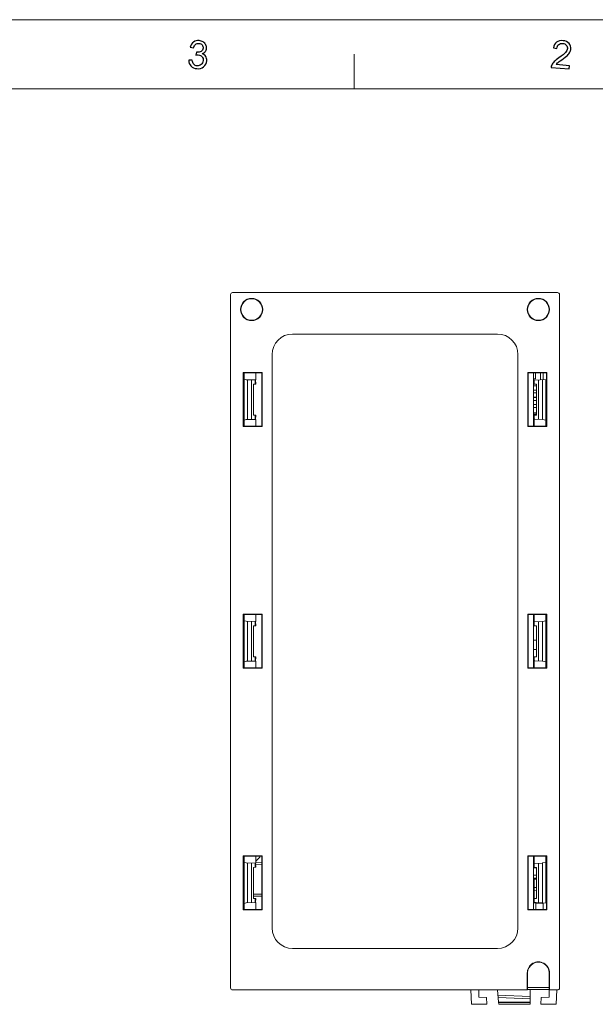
# Model space of a CAD drawing. Header units: millimetres. Extents: x -371 to 373, y -280 to 256.
# Tile 100 of 103: x 88 to 228, y 16 to 256. Entities that reach past the tile are written whole.
import ezdxf

# ---------------------------------------------------------------- set-up
doc = ezdxf.new("R2010")
doc.units = ezdxf.units.MM
doc.header["$MEASUREMENT"] = 0
doc.layers.add('layer 1', color=7, linetype='Continuous')

msp = doc.modelspace()

# ---------------------------------------------------------------- linework, layer by layer
at = {"layer": 'layer 1', "color": 1, "lineweight": 5}
for points in [[(-370.7019, 255.9945), (-370.7019, 255.9945), (372.7678, 255.9945), (372.7678, 255.9945)], [(-370.7019, 255.9945), (-370.7019, 255.9945), (372.7678, 255.9945), (372.7678, 255.9945)], [(-370.7019, 255.9945), (-370.7019, 255.9945), (372.7678, 255.9945), (372.7678, 255.9945)], [(169.5904, 247.546), (169.5904, 247.546), (169.5904, 239.0974), (169.5904, 239.0974)], [(169.5904, 247.546), (169.5904, 247.546), (169.5904, 239.0974), (169.5904, 239.0974)], [(169.5904, 247.546), (169.5904, 247.546), (169.5904, 239.0974), (169.5904, 239.0974)]]:
    msp.add_open_spline(points, degree=3, dxfattribs=at)
at = {"layer": 'layer 1', "color": 1}
for points, knots in [([(129.2346, 246.1098), (129.2346, 246.1098), (130.0654, 246.1473), (130.0654, 246.1473), (130.0654, 246.1473), (130.1187, 245.6733), (130.2502, 245.3244), (130.4597, 245.0993), (130.4597, 245.0993), (130.6678, 244.8738), (130.9355, 244.7471), (131.2609, 244.7192), (131.2609, 244.7192), (131.6473, 244.6845), (131.9854, 244.7894), (132.2748, 245.035), (132.2748, 245.035), (132.5656, 245.2792), (132.7268, 245.5999), (132.7613, 245.9959), (132.7613, 245.9959), (132.7957, 246.3727), (132.6987, 246.695), (132.4733, 246.961), (132.4733, 246.961), (132.2482, 247.2269), (131.9462, 247.3772), (131.566, 247.4099), (131.566, 247.4099), (131.4093, 247.4243), (131.2138, 247.4102), (130.9777, 247.3708), (130.9777, 247.3708), (130.9777, 247.3708), (131.1326, 248.0843), (131.1326, 248.0843), (131.1326, 248.0843), (131.1859, 248.0733), (131.2296, 248.0654), (131.264, 248.0625), (131.264, 248.0625), (131.6129, 248.0326), (131.9369, 248.0952), (132.2325, 248.2534), (132.2325, 248.2534), (132.5283, 248.4128), (132.6941, 248.6821), (132.7268, 249.0623), (132.7268, 249.0623), (132.7534, 249.3626), (132.6721, 249.6224), (132.486, 249.8365), (132.486, 249.8365), (132.2996, 250.0527), (132.0449, 250.1746), (131.7225, 250.2028), (131.7225, 250.2028), (131.4033, 250.231), (131.128, 250.1543), (130.8963, 249.9712), (130.8963, 249.9712), (130.6662, 249.7896), (130.5037, 249.5003), (130.4067, 249.1043), (130.4067, 249.1043), (130.4067, 249.1043), (129.5978, 249.322), (129.5978, 249.322), (129.5978, 249.322), (129.7464, 249.8632), (130.0124, 250.2699), (130.3942, 250.5423), (130.3942, 250.5423), (130.7775, 250.8145), (131.2341, 250.927), (131.7632, 250.8802), (131.7632, 250.8802), (132.1276, 250.8489), (132.4578, 250.7409), (132.7519, 250.5564), (132.7519, 250.5564), (133.0444, 250.3731), (133.2619, 250.1385), (133.4012, 249.8539), (133.4012, 249.8539), (133.5405, 249.5691), (133.5969, 249.2733), (133.5703, 248.9698), (133.5703, 248.9698), (133.5436, 248.6804), (133.4435, 248.424), (133.2681, 248.2001), (133.2681, 248.2001), (133.0915, 247.9765), (132.8458, 247.8076), (132.5283, 247.6948), (132.5283, 247.6948), (132.9161, 247.5679), (133.2071, 247.3521), (133.4012, 247.0455), (133.4012, 247.0455), (133.5952, 246.7387), (133.6736, 246.3696), (133.6358, 245.9364), (133.6358, 245.9364), (133.5844, 245.3526), (133.3276, 244.8754), (132.8659, 244.5062), (132.8659, 244.5062), (132.4045, 244.1385), (131.8475, 243.982), (131.1966, 244.0384), (131.1966, 244.0384), (130.61, 244.09), (130.1374, 244.3074), (129.7792, 244.6924), (129.7792, 244.6924), (129.4224, 245.0757), (129.2411, 245.5483), (129.2346, 246.1098)], [0, 0, 0, 0, 0.03225806, 0.03225806, 0.03225806, 0.03225806, 0.06451613, 0.06451613, 0.06451613, 0.06451613, 0.09677419, 0.09677419, 0.09677419, 0.09677419, 0.12903226, 0.12903226, 0.12903226, 0.12903226, 0.16129032, 0.16129032, 0.16129032, 0.16129032, 0.19354839, 0.19354839, 0.19354839, 0.19354839, 0.22580645, 0.22580645, 0.22580645, 0.22580645, 0.25806452, 0.25806452, 0.25806452, 0.25806452, 0.29032258, 0.29032258, 0.29032258, 0.29032258, 0.32258065, 0.32258065, 0.32258065, 0.32258065, 0.35483871, 0.35483871, 0.35483871, 0.35483871, 0.38709677, 0.38709677, 0.38709677, 0.38709677, 0.41935484, 0.41935484, 0.41935484, 0.41935484, 0.4516129, 0.4516129, 0.4516129, 0.4516129, 0.48387097, 0.48387097, 0.48387097, 0.48387097, 0.51612903, 0.51612903, 0.51612903, 0.51612903, 0.5483871, 0.5483871, 0.5483871, 0.5483871, 0.58064516, 0.58064516, 0.58064516, 0.58064516, 0.61290323, 0.61290323, 0.61290323, 0.61290323, 0.64516129, 0.64516129, 0.64516129, 0.64516129, 0.67741935, 0.67741935, 0.67741935, 0.67741935, 0.70967742, 0.70967742, 0.70967742, 0.70967742, 0.74193548, 0.74193548, 0.74193548, 0.74193548, 0.77419355, 0.77419355, 0.77419355, 0.77419355, 0.80645161, 0.80645161, 0.80645161, 0.80645161, 0.83870968, 0.83870968, 0.83870968, 0.83870968, 0.87096774, 0.87096774, 0.87096774, 0.87096774, 0.90322581, 0.90322581, 0.90322581, 0.90322581, 0.93548387, 0.93548387, 0.93548387, 0.93548387, 1, 1, 1, 1]), ([(129.2346, 246.1098), (129.2346, 246.1098), (130.0654, 246.1473), (130.0654, 246.1473), (130.0654, 246.1473), (130.1187, 245.6733), (130.2502, 245.3244), (130.4597, 245.0993), (130.4597, 245.0993), (130.6678, 244.8738), (130.9355, 244.7471), (131.2609, 244.7192), (131.2609, 244.7192), (131.6473, 244.6845), (131.9854, 244.7894), (132.2748, 245.035), (132.2748, 245.035), (132.5656, 245.2792), (132.7268, 245.5999), (132.7613, 245.9959), (132.7613, 245.9959), (132.7957, 246.3727), (132.6987, 246.695), (132.4733, 246.961), (132.4733, 246.961), (132.2482, 247.2269), (131.9462, 247.3772), (131.566, 247.4099), (131.566, 247.4099), (131.4093, 247.4243), (131.2138, 247.4102), (130.9777, 247.3708), (130.9777, 247.3708), (130.9777, 247.3708), (131.1326, 248.0843), (131.1326, 248.0843), (131.1326, 248.0843), (131.1859, 248.0733), (131.2296, 248.0654), (131.264, 248.0625), (131.264, 248.0625), (131.6129, 248.0326), (131.9369, 248.0952), (132.2325, 248.2534), (132.2325, 248.2534), (132.5283, 248.4128), (132.6941, 248.6821), (132.7268, 249.0623), (132.7268, 249.0623), (132.7534, 249.3626), (132.6721, 249.6224), (132.486, 249.8365), (132.486, 249.8365), (132.2996, 250.0527), (132.0449, 250.1746), (131.7225, 250.2028), (131.7225, 250.2028), (131.4033, 250.231), (131.128, 250.1543), (130.8963, 249.9712), (130.8963, 249.9712), (130.6662, 249.7896), (130.5037, 249.5003), (130.4067, 249.1043), (130.4067, 249.1043), (130.4067, 249.1043), (129.5978, 249.322), (129.5978, 249.322), (129.5978, 249.322), (129.7464, 249.8632), (130.0124, 250.2699), (130.3942, 250.5423), (130.3942, 250.5423), (130.7775, 250.8145), (131.2341, 250.927), (131.7632, 250.8802), (131.7632, 250.8802), (132.1276, 250.8489), (132.4578, 250.7409), (132.7519, 250.5564), (132.7519, 250.5564), (133.0444, 250.3731), (133.2619, 250.1385), (133.4012, 249.8539), (133.4012, 249.8539), (133.5405, 249.5691), (133.5969, 249.2733), (133.5703, 248.9698), (133.5703, 248.9698), (133.5436, 248.6804), (133.4435, 248.424), (133.2681, 248.2001), (133.2681, 248.2001), (133.0915, 247.9765), (132.8458, 247.8076), (132.5283, 247.6948), (132.5283, 247.6948), (132.9161, 247.5679), (133.2071, 247.3521), (133.4012, 247.0455), (133.4012, 247.0455), (133.5952, 246.7387), (133.6736, 246.3696), (133.6358, 245.9364), (133.6358, 245.9364), (133.5844, 245.3526), (133.3276, 244.8754), (132.8659, 244.5062), (132.8659, 244.5062), (132.4045, 244.1385), (131.8475, 243.982), (131.1966, 244.0384), (131.1966, 244.0384), (130.61, 244.09), (130.1374, 244.3074), (129.7792, 244.6924), (129.7792, 244.6924), (129.4224, 245.0757), (129.2411, 245.5483), (129.2346, 246.1098)], [0, 0, 0, 0, 0.03225806, 0.03225806, 0.03225806, 0.03225806, 0.06451613, 0.06451613, 0.06451613, 0.06451613, 0.09677419, 0.09677419, 0.09677419, 0.09677419, 0.12903226, 0.12903226, 0.12903226, 0.12903226, 0.16129032, 0.16129032, 0.16129032, 0.16129032, 0.19354839, 0.19354839, 0.19354839, 0.19354839, 0.22580645, 0.22580645, 0.22580645, 0.22580645, 0.25806452, 0.25806452, 0.25806452, 0.25806452, 0.29032258, 0.29032258, 0.29032258, 0.29032258, 0.32258065, 0.32258065, 0.32258065, 0.32258065, 0.35483871, 0.35483871, 0.35483871, 0.35483871, 0.38709677, 0.38709677, 0.38709677, 0.38709677, 0.41935484, 0.41935484, 0.41935484, 0.41935484, 0.4516129, 0.4516129, 0.4516129, 0.4516129, 0.48387097, 0.48387097, 0.48387097, 0.48387097, 0.51612903, 0.51612903, 0.51612903, 0.51612903, 0.5483871, 0.5483871, 0.5483871, 0.5483871, 0.58064516, 0.58064516, 0.58064516, 0.58064516, 0.61290323, 0.61290323, 0.61290323, 0.61290323, 0.64516129, 0.64516129, 0.64516129, 0.64516129, 0.67741935, 0.67741935, 0.67741935, 0.67741935, 0.70967742, 0.70967742, 0.70967742, 0.70967742, 0.74193548, 0.74193548, 0.74193548, 0.74193548, 0.77419355, 0.77419355, 0.77419355, 0.77419355, 0.80645161, 0.80645161, 0.80645161, 0.80645161, 0.83870968, 0.83870968, 0.83870968, 0.83870968, 0.87096774, 0.87096774, 0.87096774, 0.87096774, 0.90322581, 0.90322581, 0.90322581, 0.90322581, 0.93548387, 0.93548387, 0.93548387, 0.93548387, 1, 1, 1, 1]), ([(129.2346, 246.1098), (129.2346, 246.1098), (130.0654, 246.1473), (130.0654, 246.1473), (130.0654, 246.1473), (130.1187, 245.6733), (130.2502, 245.3244), (130.4597, 245.0993), (130.4597, 245.0993), (130.6678, 244.8738), (130.9355, 244.7471), (131.2609, 244.7192), (131.2609, 244.7192), (131.6473, 244.6845), (131.9854, 244.7894), (132.2748, 245.035), (132.2748, 245.035), (132.5656, 245.2792), (132.7268, 245.5999), (132.7613, 245.9959), (132.7613, 245.9959), (132.7957, 246.3727), (132.6987, 246.695), (132.4733, 246.961), (132.4733, 246.961), (132.2482, 247.2269), (131.9462, 247.3772), (131.566, 247.4099), (131.566, 247.4099), (131.4093, 247.4243), (131.2138, 247.4102), (130.9777, 247.3708), (130.9777, 247.3708), (130.9777, 247.3708), (131.1326, 248.0843), (131.1326, 248.0843), (131.1326, 248.0843), (131.1859, 248.0733), (131.2296, 248.0654), (131.264, 248.0625), (131.264, 248.0625), (131.6129, 248.0326), (131.9369, 248.0952), (132.2325, 248.2534), (132.2325, 248.2534), (132.5283, 248.4128), (132.6941, 248.6821), (132.7268, 249.0623), (132.7268, 249.0623), (132.7534, 249.3626), (132.6721, 249.6224), (132.486, 249.8365), (132.486, 249.8365), (132.2996, 250.0527), (132.0449, 250.1746), (131.7225, 250.2028), (131.7225, 250.2028), (131.4033, 250.231), (131.128, 250.1543), (130.8963, 249.9712), (130.8963, 249.9712), (130.6662, 249.7896), (130.5037, 249.5003), (130.4067, 249.1043), (130.4067, 249.1043), (130.4067, 249.1043), (129.5978, 249.322), (129.5978, 249.322), (129.5978, 249.322), (129.7464, 249.8632), (130.0124, 250.2699), (130.3942, 250.5423), (130.3942, 250.5423), (130.7775, 250.8145), (131.2341, 250.927), (131.7632, 250.8802), (131.7632, 250.8802), (132.1276, 250.8489), (132.4578, 250.7409), (132.7519, 250.5564), (132.7519, 250.5564), (133.0444, 250.3731), (133.2619, 250.1385), (133.4012, 249.8539), (133.4012, 249.8539), (133.5405, 249.5691), (133.5969, 249.2733), (133.5703, 248.9698), (133.5703, 248.9698), (133.5436, 248.6804), (133.4435, 248.424), (133.2681, 248.2001), (133.2681, 248.2001), (133.0915, 247.9765), (132.8458, 247.8076), (132.5283, 247.6948), (132.5283, 247.6948), (132.9161, 247.5679), (133.2071, 247.3521), (133.4012, 247.0455), (133.4012, 247.0455), (133.5952, 246.7387), (133.6736, 246.3696), (133.6358, 245.9364), (133.6358, 245.9364), (133.5844, 245.3526), (133.3276, 244.8754), (132.8659, 244.5062), (132.8659, 244.5062), (132.4045, 244.1385), (131.8475, 243.982), (131.1966, 244.0384), (131.1966, 244.0384), (130.61, 244.09), (130.1374, 244.3074), (129.7792, 244.6924), (129.7792, 244.6924), (129.4224, 245.0757), (129.2411, 245.5483), (129.2346, 246.1098)], [0, 0, 0, 0, 0.03225806, 0.03225806, 0.03225806, 0.03225806, 0.06451613, 0.06451613, 0.06451613, 0.06451613, 0.09677419, 0.09677419, 0.09677419, 0.09677419, 0.12903226, 0.12903226, 0.12903226, 0.12903226, 0.16129032, 0.16129032, 0.16129032, 0.16129032, 0.19354839, 0.19354839, 0.19354839, 0.19354839, 0.22580645, 0.22580645, 0.22580645, 0.22580645, 0.25806452, 0.25806452, 0.25806452, 0.25806452, 0.29032258, 0.29032258, 0.29032258, 0.29032258, 0.32258065, 0.32258065, 0.32258065, 0.32258065, 0.35483871, 0.35483871, 0.35483871, 0.35483871, 0.38709677, 0.38709677, 0.38709677, 0.38709677, 0.41935484, 0.41935484, 0.41935484, 0.41935484, 0.4516129, 0.4516129, 0.4516129, 0.4516129, 0.48387097, 0.48387097, 0.48387097, 0.48387097, 0.51612903, 0.51612903, 0.51612903, 0.51612903, 0.5483871, 0.5483871, 0.5483871, 0.5483871, 0.58064516, 0.58064516, 0.58064516, 0.58064516, 0.61290323, 0.61290323, 0.61290323, 0.61290323, 0.64516129, 0.64516129, 0.64516129, 0.64516129, 0.67741935, 0.67741935, 0.67741935, 0.67741935, 0.70967742, 0.70967742, 0.70967742, 0.70967742, 0.74193548, 0.74193548, 0.74193548, 0.74193548, 0.77419355, 0.77419355, 0.77419355, 0.77419355, 0.80645161, 0.80645161, 0.80645161, 0.80645161, 0.83870968, 0.83870968, 0.83870968, 0.83870968, 0.87096774, 0.87096774, 0.87096774, 0.87096774, 0.90322581, 0.90322581, 0.90322581, 0.90322581, 0.93548387, 0.93548387, 0.93548387, 0.93548387, 1, 1, 1, 1]), ([(222.1732, 244.7567), (222.1732, 244.7567), (222.103, 243.9665), (222.103, 243.9665), (222.103, 243.9665), (222.103, 243.9665), (217.6798, 244.3528), (217.6798, 244.3528), (217.6798, 244.3528), (217.6908, 244.5514), (217.7393, 244.7395), (217.8253, 244.916), (217.8253, 244.916), (217.9644, 245.2071), (218.1711, 245.4871), (218.4449, 245.7579), (218.4449, 245.7579), (218.7187, 246.0286), (219.1066, 246.3352), (219.6088, 246.6778), (219.6088, 246.6778), (220.388, 247.2114), (220.9199, 247.6401), (221.2064, 247.9672), (221.2064, 247.9672), (221.4927, 248.2924), (221.649, 248.6099), (221.6772, 248.9213), (221.6772, 248.9213), (221.7054, 249.2467), (221.6131, 249.5316), (221.3988, 249.7755), (221.3988, 249.7755), (221.1859, 250.0197), (220.8917, 250.1588), (220.518, 250.1903), (220.518, 250.1903), (220.1221, 250.2262), (219.7952, 250.134), (219.5369, 249.9182), (219.5369, 249.9182), (219.2788, 249.7019), (219.1302, 249.3829), (219.0913, 248.9636), (219.0913, 248.9636), (219.0913, 248.9636), (218.254, 249.1249), (218.254, 249.1249), (218.254, 249.1249), (218.3668, 249.749), (218.6263, 250.2104), (219.0315, 250.5077), (219.0315, 250.5077), (219.4385, 250.8052), (219.9594, 250.9256), (220.5962, 250.8692), (220.5962, 250.8692), (221.2375, 250.813), (221.7304, 250.5908), (222.0745, 250.2028), (222.0745, 250.2028), (222.4172, 249.813), (222.5658, 249.3564), (222.5204, 248.8291), (222.5204, 248.8291), (222.497, 248.5614), (222.4189, 248.3034), (222.2858, 248.053), (222.2858, 248.053), (222.1546, 247.8042), (221.9481, 247.5476), (221.6693, 247.285), (221.6693, 247.285), (221.3892, 247.0205), (220.9343, 246.6654), (220.2989, 246.2178), (220.2989, 246.2178), (219.7701, 245.8472), (219.4291, 245.5935), (219.2757, 245.4575), (219.2757, 245.4575), (219.1223, 245.323), (218.994, 245.1837), (218.8908, 245.0429), (218.8908, 245.0429), (218.8908, 245.0429), (222.1732, 244.7567), (222.1732, 244.7567)], [0, 0, 0, 0, 0.04347826, 0.04347826, 0.04347826, 0.04347826, 0.08695652, 0.08695652, 0.08695652, 0.08695652, 0.13043478, 0.13043478, 0.13043478, 0.13043478, 0.17391304, 0.17391304, 0.17391304, 0.17391304, 0.2173913, 0.2173913, 0.2173913, 0.2173913, 0.26086957, 0.26086957, 0.26086957, 0.26086957, 0.30434783, 0.30434783, 0.30434783, 0.30434783, 0.34782609, 0.34782609, 0.34782609, 0.34782609, 0.39130435, 0.39130435, 0.39130435, 0.39130435, 0.43478261, 0.43478261, 0.43478261, 0.43478261, 0.47826087, 0.47826087, 0.47826087, 0.47826087, 0.52173913, 0.52173913, 0.52173913, 0.52173913, 0.56521739, 0.56521739, 0.56521739, 0.56521739, 0.60869565, 0.60869565, 0.60869565, 0.60869565, 0.65217391, 0.65217391, 0.65217391, 0.65217391, 0.69565217, 0.69565217, 0.69565217, 0.69565217, 0.73913043, 0.73913043, 0.73913043, 0.73913043, 0.7826087, 0.7826087, 0.7826087, 0.7826087, 0.82608696, 0.82608696, 0.82608696, 0.82608696, 0.86956522, 0.86956522, 0.86956522, 0.86956522, 0.91304348, 0.91304348, 0.91304348, 0.91304348, 1, 1, 1, 1]), ([(222.1732, 244.7567), (222.1732, 244.7567), (222.103, 243.9665), (222.103, 243.9665), (222.103, 243.9665), (222.103, 243.9665), (217.6798, 244.3528), (217.6798, 244.3528), (217.6798, 244.3528), (217.6908, 244.5514), (217.7393, 244.7395), (217.8253, 244.916), (217.8253, 244.916), (217.9644, 245.2071), (218.1711, 245.4871), (218.4449, 245.7579), (218.4449, 245.7579), (218.7187, 246.0286), (219.1066, 246.3352), (219.6088, 246.6778), (219.6088, 246.6778), (220.388, 247.2114), (220.9199, 247.6401), (221.2064, 247.9672), (221.2064, 247.9672), (221.4927, 248.2924), (221.649, 248.6099), (221.6772, 248.9213), (221.6772, 248.9213), (221.7054, 249.2467), (221.6131, 249.5316), (221.3988, 249.7755), (221.3988, 249.7755), (221.1859, 250.0197), (220.8917, 250.1588), (220.518, 250.1903), (220.518, 250.1903), (220.1221, 250.2262), (219.7952, 250.134), (219.5369, 249.9182), (219.5369, 249.9182), (219.2788, 249.7019), (219.1302, 249.3829), (219.0913, 248.9636), (219.0913, 248.9636), (219.0913, 248.9636), (218.254, 249.1249), (218.254, 249.1249), (218.254, 249.1249), (218.3668, 249.749), (218.6263, 250.2104), (219.0315, 250.5077), (219.0315, 250.5077), (219.4385, 250.8052), (219.9594, 250.9256), (220.5962, 250.8692), (220.5962, 250.8692), (221.2375, 250.813), (221.7304, 250.5908), (222.0745, 250.2028), (222.0745, 250.2028), (222.4172, 249.813), (222.5658, 249.3564), (222.5204, 248.8291), (222.5204, 248.8291), (222.497, 248.5614), (222.4189, 248.3034), (222.2858, 248.053), (222.2858, 248.053), (222.1546, 247.8042), (221.9481, 247.5476), (221.6693, 247.285), (221.6693, 247.285), (221.3892, 247.0205), (220.9343, 246.6654), (220.2989, 246.2178), (220.2989, 246.2178), (219.7701, 245.8472), (219.4291, 245.5935), (219.2757, 245.4575), (219.2757, 245.4575), (219.1223, 245.323), (218.994, 245.1837), (218.8908, 245.0429), (218.8908, 245.0429), (218.8908, 245.0429), (222.1732, 244.7567), (222.1732, 244.7567)], [0, 0, 0, 0, 0.04347826, 0.04347826, 0.04347826, 0.04347826, 0.08695652, 0.08695652, 0.08695652, 0.08695652, 0.13043478, 0.13043478, 0.13043478, 0.13043478, 0.17391304, 0.17391304, 0.17391304, 0.17391304, 0.2173913, 0.2173913, 0.2173913, 0.2173913, 0.26086957, 0.26086957, 0.26086957, 0.26086957, 0.30434783, 0.30434783, 0.30434783, 0.30434783, 0.34782609, 0.34782609, 0.34782609, 0.34782609, 0.39130435, 0.39130435, 0.39130435, 0.39130435, 0.43478261, 0.43478261, 0.43478261, 0.43478261, 0.47826087, 0.47826087, 0.47826087, 0.47826087, 0.52173913, 0.52173913, 0.52173913, 0.52173913, 0.56521739, 0.56521739, 0.56521739, 0.56521739, 0.60869565, 0.60869565, 0.60869565, 0.60869565, 0.65217391, 0.65217391, 0.65217391, 0.65217391, 0.69565217, 0.69565217, 0.69565217, 0.69565217, 0.73913043, 0.73913043, 0.73913043, 0.73913043, 0.7826087, 0.7826087, 0.7826087, 0.7826087, 0.82608696, 0.82608696, 0.82608696, 0.82608696, 0.86956522, 0.86956522, 0.86956522, 0.86956522, 0.91304348, 0.91304348, 0.91304348, 0.91304348, 1, 1, 1, 1]), ([(222.1732, 244.7567), (222.1732, 244.7567), (222.103, 243.9665), (222.103, 243.9665), (222.103, 243.9665), (222.103, 243.9665), (217.6798, 244.3528), (217.6798, 244.3528), (217.6798, 244.3528), (217.6908, 244.5514), (217.7393, 244.7395), (217.8253, 244.916), (217.8253, 244.916), (217.9644, 245.2071), (218.1711, 245.4871), (218.4449, 245.7579), (218.4449, 245.7579), (218.7187, 246.0286), (219.1066, 246.3352), (219.6088, 246.6778), (219.6088, 246.6778), (220.388, 247.2114), (220.9199, 247.6401), (221.2064, 247.9672), (221.2064, 247.9672), (221.4927, 248.2924), (221.649, 248.6099), (221.6772, 248.9213), (221.6772, 248.9213), (221.7054, 249.2467), (221.6131, 249.5316), (221.3988, 249.7755), (221.3988, 249.7755), (221.1859, 250.0197), (220.8917, 250.1588), (220.518, 250.1903), (220.518, 250.1903), (220.1221, 250.2262), (219.7952, 250.134), (219.5369, 249.9182), (219.5369, 249.9182), (219.2788, 249.7019), (219.1302, 249.3829), (219.0913, 248.9636), (219.0913, 248.9636), (219.0913, 248.9636), (218.254, 249.1249), (218.254, 249.1249), (218.254, 249.1249), (218.3668, 249.749), (218.6263, 250.2104), (219.0315, 250.5077), (219.0315, 250.5077), (219.4385, 250.8052), (219.9594, 250.9256), (220.5962, 250.8692), (220.5962, 250.8692), (221.2375, 250.813), (221.7304, 250.5908), (222.0745, 250.2028), (222.0745, 250.2028), (222.4172, 249.813), (222.5658, 249.3564), (222.5204, 248.8291), (222.5204, 248.8291), (222.497, 248.5614), (222.4189, 248.3034), (222.2858, 248.053), (222.2858, 248.053), (222.1546, 247.8042), (221.9481, 247.5476), (221.6693, 247.285), (221.6693, 247.285), (221.3892, 247.0205), (220.9343, 246.6654), (220.2989, 246.2178), (220.2989, 246.2178), (219.7701, 245.8472), (219.4291, 245.5935), (219.2757, 245.4575), (219.2757, 245.4575), (219.1223, 245.323), (218.994, 245.1837), (218.8908, 245.0429), (218.8908, 245.0429), (218.8908, 245.0429), (222.1732, 244.7567), (222.1732, 244.7567)], [0, 0, 0, 0, 0.04347826, 0.04347826, 0.04347826, 0.04347826, 0.08695652, 0.08695652, 0.08695652, 0.08695652, 0.13043478, 0.13043478, 0.13043478, 0.13043478, 0.17391304, 0.17391304, 0.17391304, 0.17391304, 0.2173913, 0.2173913, 0.2173913, 0.2173913, 0.26086957, 0.26086957, 0.26086957, 0.26086957, 0.30434783, 0.30434783, 0.30434783, 0.30434783, 0.34782609, 0.34782609, 0.34782609, 0.34782609, 0.39130435, 0.39130435, 0.39130435, 0.39130435, 0.43478261, 0.43478261, 0.43478261, 0.43478261, 0.47826087, 0.47826087, 0.47826087, 0.47826087, 0.52173913, 0.52173913, 0.52173913, 0.52173913, 0.56521739, 0.56521739, 0.56521739, 0.56521739, 0.60869565, 0.60869565, 0.60869565, 0.60869565, 0.65217391, 0.65217391, 0.65217391, 0.65217391, 0.69565217, 0.69565217, 0.69565217, 0.69565217, 0.73913043, 0.73913043, 0.73913043, 0.73913043, 0.7826087, 0.7826087, 0.7826087, 0.7826087, 0.82608696, 0.82608696, 0.82608696, 0.82608696, 0.86956522, 0.86956522, 0.86956522, 0.86956522, 0.91304348, 0.91304348, 0.91304348, 0.91304348, 1, 1, 1, 1])]:
    msp.add_open_spline(points, degree=3, knots=knots, dxfattribs=at)
at = {"layer": 'layer 1', "color": 5, "lineweight": 9}
msp.add_open_spline([(355.8708, 239.0974), (355.8708, 239.0974), (-353.8048, 239.0974), (-353.8048, 239.0974)], degree=3, dxfattribs=at)
at = {"layer": 'layer 1', "lineweight": 9}
for points, knots in [([(139.9338, 189.3762), (139.8011, 189.3762), (139.674, 189.3235), (139.5802, 189.2298), (139.5802, 189.2298), (139.4864, 189.136), (139.4338, 189.0088), (139.4338, 188.8762)], [0, 0, 0, 0, 0.33333333, 0.33333333, 0.33333333, 0.33333333, 1, 1, 1, 1]), ([(147.3048, 185.2262), (147.3048, 186.729), (146.0865, 187.9472), (144.5838, 187.9472), (144.5838, 187.9472), (143.081, 187.9472), (141.8628, 186.729), (141.8627, 185.2262), (141.8627, 185.2262), (141.8627, 183.7235), (143.081, 182.5052), (144.5837, 182.5052), (144.5837, 182.5052), (146.0865, 182.5052), (147.3047, 183.7234), (147.3048, 185.2262)], [0, 0, 0, 0, 0.2, 0.2, 0.2, 0.2, 0.4, 0.4, 0.4, 0.4, 0.6, 0.6, 0.6, 0.6, 1, 1, 1, 1]), ([(147.215, 185.2262), (147.215, 186.6796), (146.0368, 187.8578), (144.5834, 187.8578), (144.5834, 187.8578), (143.1299, 187.8578), (141.9517, 186.6796), (141.9517, 185.2262), (141.9517, 185.2262), (141.9517, 183.7728), (143.1299, 182.5946), (144.5833, 182.5946), (144.5833, 182.5946), (146.0368, 182.5946), (147.215, 183.7728), (147.215, 185.2262)], [0, 0, 0, 0, 0.2, 0.2, 0.2, 0.2, 0.4, 0.4, 0.4, 0.4, 0.6, 0.6, 0.6, 0.6, 1, 1, 1, 1]), ([(217.3048, 185.2262), (217.3048, 186.729), (216.0865, 187.9472), (214.5838, 187.9472), (214.5838, 187.9472), (213.081, 187.9472), (211.8628, 186.729), (211.8627, 185.2262), (211.8627, 185.2262), (211.8627, 183.7235), (213.081, 182.5052), (214.5837, 182.5052), (214.5837, 182.5052), (216.0865, 182.5052), (217.3047, 183.7234), (217.3048, 185.2262)], [0, 0, 0, 0, 0.2, 0.2, 0.2, 0.2, 0.4, 0.4, 0.4, 0.4, 0.6, 0.6, 0.6, 0.6, 1, 1, 1, 1]), ([(217.2149, 185.2262), (217.2149, 186.6791), (216.0371, 187.8569), (214.5842, 187.8569), (214.5842, 187.8569), (213.1313, 187.8569), (211.9534, 186.6791), (211.9534, 185.2262), (211.9534, 185.2262), (211.9534, 183.7733), (213.1312, 182.5955), (214.5841, 182.5955), (214.5841, 182.5955), (216.037, 182.5955), (217.2149, 183.7733), (217.2149, 185.2262)], [0, 0, 0, 0, 0.2, 0.2, 0.2, 0.2, 0.4, 0.4, 0.4, 0.4, 0.6, 0.6, 0.6, 0.6, 1, 1, 1, 1]), ([(219.7338, 188.8762), (219.7338, 189.0088), (219.6811, 189.136), (219.5873, 189.2298), (219.5873, 189.2298), (219.4935, 189.3235), (219.3664, 189.3762), (219.2338, 189.3762)], [0, 0, 0, 0, 0.33333333, 0.33333333, 0.33333333, 0.33333333, 1, 1, 1, 1]), ([(217.3048, 23.2262), (217.3048, 24.1983), (216.7861, 25.0966), (215.9443, 25.5827), (215.9443, 25.5827), (215.1024, 26.0687), (214.0651, 26.0687), (213.2233, 25.5827), (213.2233, 25.5827), (212.3814, 25.0966), (211.8627, 24.1983), (211.8627, 23.2262)], [0, 0, 0, 0, 0.25, 0.25, 0.25, 0.25, 0.5, 0.5, 0.5, 0.5, 1, 1, 1, 1]), ([(217.2149, 23.2262), (217.2149, 24.1661), (216.7135, 25.0346), (215.8995, 25.5045), (215.8995, 25.5045), (215.0856, 25.9744), (214.0827, 25.9744), (213.2688, 25.5045), (213.2688, 25.5045), (212.4549, 25.0346), (211.9534, 24.1661), (211.9534, 23.2262)], [0, 0, 0, 0, 0.25, 0.25, 0.25, 0.25, 0.5, 0.5, 0.5, 0.5, 1, 1, 1, 1]), ([(139.4338, 19.5762), (139.4338, 19.4436), (139.4864, 19.3164), (139.5802, 19.2227), (139.5802, 19.2227), (139.674, 19.1289), (139.8011, 19.0762), (139.9338, 19.0762)], [0, 0, 0, 0, 0.33333333, 0.33333333, 0.33333333, 0.33333333, 1, 1, 1, 1]), ([(219.2338, 19.0762), (219.3664, 19.0762), (219.4935, 19.1289), (219.5873, 19.2227), (219.5873, 19.2227), (219.6811, 19.3164), (219.7338, 19.4436), (219.7338, 19.5762)], [0, 0, 0, 0, 0.33333333, 0.33333333, 0.33333333, 0.33333333, 1, 1, 1, 1])]:
    msp.add_open_spline(points, degree=3, knots=knots, dxfattribs=at)
for points in [[(139.4338, 188.8762), (139.4338, 188.8762), (139.4338, 19.5762), (139.4338, 19.5762)], [(219.2338, 189.3762), (219.2338, 189.3762), (139.9338, 189.3762), (139.9338, 189.3762)], [(219.7338, 19.5762), (219.7338, 19.5762), (219.7338, 188.8762), (219.7338, 188.8762)], [(154.5743, 179.2349), (151.813, 179.2349), (149.575, 176.997), (149.575, 174.2357)], [(204.5932, 179.2349), (204.5932, 179.2349), (154.5743, 179.2349), (154.5743, 179.2349)], [(209.5925, 174.2357), (209.5925, 176.997), (207.3545, 179.2349), (204.5932, 179.2349)], [(149.575, 174.2357), (149.575, 174.2357), (149.575, 34.2167), (149.575, 34.2167)], [(209.5925, 34.2167), (209.5925, 34.2167), (209.5925, 174.2357), (209.5925, 174.2357)], [(142.493, 169.8172), (142.493, 169.8172), (142.493, 156.6355), (142.493, 156.6355)], [(142.493, 169.8172), (142.493, 169.8172), (142.5821, 169.7281), (142.5821, 169.7281)], [(147.1745, 169.8172), (147.1745, 169.8172), (142.493, 169.8172), (142.493, 169.8172)], [(142.5821, 156.7246), (142.5821, 156.7246), (142.5821, 169.7281), (142.5821, 169.7281)], [(142.5821, 169.7281), (142.5821, 169.7281), (147.0847, 169.7274), (147.0847, 169.7274)], [(142.7838, 156.7246), (142.7838, 156.7246), (142.7838, 169.7281), (142.7838, 169.7281)], [(145.5838, 168.0527), (145.5838, 168.0527), (145.5838, 169.7277), (145.5838, 169.7277)], [(147.1745, 169.8172), (147.1745, 169.8172), (147.0847, 169.7274), (147.0847, 169.7274)], [(147.0847, 169.7274), (147.0847, 169.7274), (147.0847, 156.7253), (147.0847, 156.7253)], [(147.1745, 156.6355), (147.1745, 156.6355), (147.1745, 169.8172), (147.1745, 169.8172)], [(211.9938, 169.8163), (211.9938, 169.8163), (211.9938, 156.6362), (211.9938, 156.6362)], [(211.9938, 169.8163), (211.9938, 169.8163), (212.0844, 169.7256), (212.0844, 169.7256)], [(216.6737, 169.8163), (216.6737, 169.8163), (211.9938, 169.8163), (211.9938, 169.8163)], [(212.0844, 169.7256), (212.0844, 169.7256), (216.5838, 169.7263), (216.5838, 169.7263)], [(212.0844, 156.7268), (212.0844, 156.7268), (212.0844, 169.7256), (212.0844, 169.7256)], [(213.3835, 169.7258), (213.3835, 169.7258), (213.3835, 156.7266), (213.3835, 156.7266)], [(213.3838, 156.7266), (213.3838, 156.7266), (213.3838, 169.7258), (213.3838, 169.7258)], [(213.3838, 168.3362), (213.3838, 168.3362), (213.8835, 168.3362), (213.8835, 168.3362)], [(213.8835, 169.7259), (213.8835, 169.7259), (213.8835, 168.3362), (213.8835, 168.3362)], [(215.1335, 169.7261), (215.1335, 169.7261), (215.1335, 168.0549), (215.1335, 168.0549)], [(215.7838, 168.1004), (215.7838, 168.1004), (215.7838, 169.7262), (215.7838, 169.7262)], [(216.5838, 169.7263), (216.5838, 169.7263), (216.6737, 169.8163), (216.6737, 169.8163)], [(216.5838, 169.7263), (216.5838, 169.7263), (216.5838, 156.7261), (216.5838, 156.7261)], [(216.6737, 156.6362), (216.6737, 156.6362), (216.6737, 169.8163), (216.6737, 169.8163)], [(143.2815, 168.0928), (143.2815, 168.0928), (142.7838, 168.2262), (142.7838, 168.2262)], [(143.2815, 168.0928), (143.2815, 168.0928), (145.4639, 168.0548), (145.4639, 168.0548)], [(143.5631, 158.3645), (143.5631, 158.3645), (143.5631, 168.0879), (143.5631, 168.0879)], [(144.5838, 168.0701), (144.5838, 168.0701), (144.5838, 158.3823), (144.5838, 158.3823)], [(145.5838, 167.0262), (145.5838, 167.0262), (145.0709, 167.0083), (145.0709, 167.0083)], [(145.0709, 159.4441), (145.0709, 159.4441), (145.0709, 167.0083), (145.0709, 167.0083)], [(145.4631, 167.022), (145.4631, 167.022), (145.4631, 168.0548), (145.4631, 168.0548)], [(145.5838, 167.0262), (145.5838, 167.0262), (145.5234, 168.0538), (145.5234, 168.0538)], [(213.3835, 167.3762), (213.3835, 167.3762), (213.5838, 167.3762), (213.5838, 167.3762)], [(213.3835, 166.9763), (213.3835, 166.9763), (214.0966, 166.9763), (214.0966, 166.9763)], [(213.3835, 166.6012), (213.3835, 166.6012), (214.0966, 166.6012), (214.0966, 166.6012)], [(213.3838, 167.5162), (213.3838, 167.5162), (213.5838, 167.5162), (213.5838, 167.5162)], [(213.5838, 167.9465), (213.5838, 167.9465), (216.5838, 168.1563), (216.5838, 168.1563)], [(213.5838, 167.0262), (213.5838, 167.0262), (213.5838, 167.9465), (213.5838, 167.9465)], [(214.0966, 167.0083), (214.0966, 167.0083), (213.5838, 167.0262), (213.5838, 167.0262)], [(214.0966, 167.0083), (214.0966, 167.0083), (214.0966, 159.4441), (214.0966, 159.4441)], [(214.5838, 158.4369), (214.5838, 158.4369), (214.5838, 168.0164), (214.5838, 168.0164)], [(215.6044, 168.0878), (215.6044, 168.0878), (215.6044, 158.3636), (215.6044, 158.3636)], [(216.3838, 156.7261), (216.3838, 156.7261), (216.3838, 168.1423), (216.3838, 168.1423)], [(213.3835, 165.5112), (213.3835, 165.5112), (214.0966, 165.5112), (214.0966, 165.5112)], [(213.3835, 164.8512), (213.3835, 164.8512), (214.0966, 164.8512), (214.0966, 164.8512)], [(213.3835, 163.8013), (213.3835, 163.8013), (214.0835, 163.8013), (214.0835, 163.8013)], [(213.3835, 163.7612), (213.3835, 163.7612), (214.0966, 163.7612), (214.0966, 163.7612)], [(214.0835, 163.8013), (214.0835, 163.8013), (214.0835, 161.2712), (214.0835, 161.2712)], [(213.3835, 163.0212), (213.3835, 163.0212), (214.0835, 163.0212), (214.0835, 163.0212)], [(213.3835, 162.0512), (213.3835, 162.0512), (214.0835, 162.0512), (214.0835, 162.0512)], [(213.3835, 161.2712), (213.3835, 161.2712), (214.0835, 161.2712), (214.0835, 161.2712)], [(214.0835, 161.4762), (214.0835, 161.4762), (214.0966, 161.4762), (214.0966, 161.4762)], [(145.0709, 159.4441), (145.0709, 159.4441), (145.5838, 159.4262), (145.5838, 159.4262)], [(145.4631, 158.3977), (145.4631, 158.3977), (145.4631, 159.4304), (145.4631, 159.4304)], [(145.5234, 158.3992), (145.5234, 158.3992), (145.5838, 159.4262), (145.5838, 159.4262)], [(213.3835, 160.0262), (213.3835, 160.0262), (214.0966, 160.0262), (214.0966, 160.0262)], [(213.3838, 159.6962), (213.3838, 159.6962), (214.0835, 159.6962), (214.0835, 159.6962)], [(213.3838, 158.7562), (213.3838, 158.7562), (213.5838, 158.7562), (213.5838, 158.7562)], [(213.5838, 159.4262), (213.5838, 159.4262), (214.0966, 159.4441), (214.0966, 159.4441)], [(213.5838, 156.7266), (213.5838, 156.7266), (213.5838, 159.4262), (213.5838, 159.4262)], [(214.0835, 159.6962), (214.0835, 159.6962), (214.0835, 159.4437), (214.0835, 159.4437)], [(142.5821, 156.7246), (142.5821, 156.7246), (142.493, 156.6355), (142.493, 156.6355)], [(142.493, 156.6355), (142.493, 156.6355), (147.1745, 156.6355), (147.1745, 156.6355)], [(147.0847, 156.7253), (147.0847, 156.7253), (142.5821, 156.7246), (142.5821, 156.7246)], [(142.7838, 158.2262), (142.7838, 158.2262), (143.2815, 158.3596), (143.2815, 158.3596)], [(145.4634, 158.3977), (145.4634, 158.3977), (143.2815, 158.3596), (143.2815, 158.3596)], [(145.5838, 156.7251), (145.5838, 156.7251), (145.5838, 158.3998), (145.5838, 158.3998)], [(147.1745, 156.6355), (147.1745, 156.6355), (147.0847, 156.7253), (147.0847, 156.7253)], [(212.0844, 156.7268), (212.0844, 156.7268), (211.9938, 156.6362), (211.9938, 156.6362)], [(211.9938, 156.6362), (211.9938, 156.6362), (216.6737, 156.6362), (216.6737, 156.6362)], [(216.5838, 156.7261), (216.5838, 156.7261), (212.0844, 156.7268), (212.0844, 156.7268)], [(213.3835, 157.2762), (213.3835, 157.2762), (213.5838, 157.2762), (213.5838, 157.2762)], [(215.6044, 158.4012), (215.6044, 158.4012), (213.5838, 158.4718), (213.5838, 158.4718)], [(213.6575, 158.4694), (213.6329, 158.4694), (213.6083, 158.469), (213.5838, 158.4699)], [(213.6944, 158.4689), (213.6821, 158.4693), (213.6698, 158.4694), (213.6575, 158.4694)], [(215.6044, 158.3636), (215.6044, 158.3636), (216.3838, 158.2262), (216.3838, 158.2262)], [(216.5838, 156.7261), (216.5838, 156.7261), (216.6737, 156.6362), (216.6737, 156.6362)], [(142.493, 110.817), (142.493, 110.817), (142.493, 97.6354), (142.493, 97.6354)], [(142.493, 110.817), (142.493, 110.817), (142.5821, 110.728), (142.5821, 110.728)], [(147.1745, 110.817), (147.1745, 110.817), (142.493, 110.817), (142.493, 110.817)], [(142.5821, 97.7245), (142.5821, 97.7245), (142.5821, 110.728), (142.5821, 110.728)], [(142.5821, 110.728), (142.5821, 110.728), (147.0847, 110.7273), (147.0847, 110.7273)], [(142.7838, 97.7245), (142.7838, 97.7245), (142.7838, 110.728), (142.7838, 110.728)], [(145.5838, 109.0527), (145.5838, 109.0527), (145.5838, 110.7275), (145.5838, 110.7275)], [(147.1745, 110.817), (147.1745, 110.817), (147.0847, 110.7273), (147.0847, 110.7273)], [(147.0847, 110.7273), (147.0847, 110.7273), (147.0847, 97.7252), (147.0847, 97.7252)], [(147.1745, 97.6354), (147.1745, 97.6354), (147.1745, 110.817), (147.1745, 110.817)], [(216.6737, 110.8163), (216.6737, 110.8163), (211.9938, 110.8163), (211.9938, 110.8163)], [(211.9938, 110.8163), (211.9938, 110.8163), (211.9938, 97.6362), (211.9938, 97.6362)], [(211.9938, 110.8163), (211.9938, 110.8163), (212.0844, 110.7256), (212.0844, 110.7256)], [(212.0844, 110.7256), (212.0844, 110.7256), (216.5838, 110.7263), (216.5838, 110.7263)], [(212.0844, 97.7268), (212.0844, 97.7268), (212.0844, 110.7256), (212.0844, 110.7256)], [(213.3835, 110.7258), (213.3835, 110.7258), (213.3835, 97.7266), (213.3835, 97.7266)], [(213.3838, 97.7266), (213.3838, 97.7266), (213.3838, 110.7258), (213.3838, 110.7258)], [(213.5838, 108.0262), (213.5838, 108.0262), (213.5838, 110.7258), (213.5838, 110.7258)], [(216.3838, 97.7261), (216.3838, 97.7261), (216.3838, 110.7263), (216.3838, 110.7263)], [(216.5838, 110.7263), (216.5838, 110.7263), (216.6737, 110.8163), (216.6737, 110.8163)], [(216.5838, 110.7263), (216.5838, 110.7263), (216.5838, 97.7261), (216.5838, 97.7261)], [(216.6737, 97.6362), (216.6737, 97.6362), (216.6737, 110.8163), (216.6737, 110.8163)], [(143.2815, 109.0928), (143.2815, 109.0928), (142.7838, 109.2262), (142.7838, 109.2262)], [(143.2815, 109.0928), (143.2815, 109.0928), (145.4631, 109.0548), (145.4631, 109.0548)], [(143.5631, 99.3645), (143.5631, 99.3645), (143.5631, 109.0879), (143.5631, 109.0879)], [(144.5838, 109.0701), (144.5838, 109.0701), (144.5838, 99.3823), (144.5838, 99.3823)], [(145.4631, 108.022), (145.4631, 108.022), (145.4631, 109.0548), (145.4631, 109.0548)], [(145.5838, 108.0262), (145.5838, 108.0262), (145.5234, 109.0536), (145.5234, 109.0536)], [(213.5838, 108.9807), (213.5838, 108.9807), (215.6044, 109.0512), (215.6044, 109.0512)], [(214.5838, 99.4369), (214.5838, 99.4369), (214.5838, 109.0156), (214.5838, 109.0156)], [(216.3838, 109.2262), (216.3838, 109.2262), (215.6044, 109.0888), (215.6044, 109.0888)], [(215.6044, 109.0888), (215.6044, 109.0888), (215.6044, 99.3636), (215.6044, 99.3636)], [(145.5838, 108.0262), (145.5838, 108.0262), (145.0709, 108.0083), (145.0709, 108.0083)], [(145.0709, 100.4441), (145.0709, 100.4441), (145.0709, 108.0083), (145.0709, 108.0083)], [(214.0966, 108.0083), (214.0966, 108.0083), (213.5838, 108.0262), (213.5838, 108.0262)], [(214.0835, 108.0088), (214.0835, 108.0088), (214.0835, 100.4437), (214.0835, 100.4437)], [(214.0835, 106.8262), (214.0835, 106.8262), (214.0966, 106.8262), (214.0966, 106.8262)], [(214.0966, 108.0083), (214.0966, 108.0083), (214.0966, 100.4441), (214.0966, 100.4441)], [(213.3835, 104.4763), (213.3835, 104.4763), (214.0835, 104.4763), (214.0835, 104.4763)], [(214.0835, 104.5562), (214.0835, 104.5562), (214.0966, 104.5562), (214.0966, 104.5562)], [(214.0835, 104.5262), (214.0835, 104.5262), (214.0966, 104.5262), (214.0966, 104.5262)], [(214.0835, 103.6927), (214.0835, 103.6927), (214.0966, 103.6927), (214.0966, 103.6927)], [(214.0835, 103.5862), (214.0835, 103.5862), (214.0966, 103.5862), (214.0966, 103.5862)], [(213.3835, 102.2263), (213.3835, 102.2263), (214.0835, 102.2263), (214.0835, 102.2263)], [(214.0835, 103.0262), (214.0835, 103.0262), (214.0966, 103.0262), (214.0966, 103.0262)], [(214.0835, 102.9862), (214.0835, 102.9862), (214.0966, 102.9862), (214.0966, 102.9862)], [(214.0835, 101.2262), (214.0835, 101.2262), (214.0966, 101.2262), (214.0966, 101.2262)], [(142.7838, 99.2262), (142.7838, 99.2262), (143.2815, 99.3596), (143.2815, 99.3596)], [(145.4633, 99.3977), (145.4633, 99.3977), (143.2815, 99.3596), (143.2815, 99.3596)], [(145.0709, 100.4441), (145.0709, 100.4441), (145.5838, 100.4262), (145.5838, 100.4262)], [(145.4631, 99.3977), (145.4631, 99.3977), (145.4631, 100.4304), (145.4631, 100.4304)], [(145.5234, 99.399), (145.5234, 99.399), (145.5838, 100.4262), (145.5838, 100.4262)], [(145.5838, 97.7249), (145.5838, 97.7249), (145.5838, 99.3998), (145.5838, 99.3998)], [(213.3835, 99.9762), (213.3835, 99.9762), (213.5838, 99.9762), (213.5838, 99.9762)], [(213.5838, 100.4262), (213.5838, 100.4262), (214.0966, 100.4441), (214.0966, 100.4441)], [(213.5838, 97.7266), (213.5838, 97.7266), (213.5838, 100.4262), (213.5838, 100.4262)], [(215.6044, 99.4012), (215.6044, 99.4012), (213.5838, 99.4718), (213.5838, 99.4718)], [(213.6575, 99.4694), (213.6329, 99.4694), (213.6083, 99.469), (213.5838, 99.4699)], [(213.6944, 99.4689), (213.6821, 99.4693), (213.6698, 99.4694), (213.6575, 99.4694)], [(215.6044, 99.3636), (215.6044, 99.3636), (216.3838, 99.2262), (216.3838, 99.2262)], [(142.5821, 97.7245), (142.5821, 97.7245), (142.493, 97.6354), (142.493, 97.6354)], [(142.493, 97.6354), (142.493, 97.6354), (147.1745, 97.6354), (147.1745, 97.6354)], [(147.0847, 97.7252), (147.0847, 97.7252), (142.5821, 97.7245), (142.5821, 97.7245)], [(147.1745, 97.6354), (147.1745, 97.6354), (147.0847, 97.7252), (147.0847, 97.7252)], [(212.0844, 97.7268), (212.0844, 97.7268), (211.9938, 97.6362), (211.9938, 97.6362)], [(211.9938, 97.6362), (211.9938, 97.6362), (216.6737, 97.6362), (216.6737, 97.6362)], [(216.5838, 97.7261), (216.5838, 97.7261), (212.0844, 97.7268), (212.0844, 97.7268)], [(216.5838, 97.7261), (216.5838, 97.7261), (216.6737, 97.6362), (216.6737, 97.6362)], [(142.4923, 51.8177), (142.4923, 51.8177), (142.5814, 51.7287), (142.5814, 51.7287)], [(142.4923, 51.8177), (142.4923, 51.8177), (142.4923, 38.6347), (142.4923, 38.6347)], [(147.1752, 51.8177), (147.1752, 51.8177), (142.4923, 51.8177), (142.4923, 51.8177)], [(142.5814, 38.7238), (142.5814, 38.7238), (142.5814, 51.7287), (142.5814, 51.7287)], [(142.5814, 51.7287), (142.5814, 51.7287), (147.0854, 51.728), (147.0854, 51.728)], [(142.7838, 38.7238), (142.7838, 38.7238), (142.7838, 51.7287), (142.7838, 51.7287)], [(145.5838, 50.0527), (145.5838, 50.0527), (145.5838, 51.7282), (145.5838, 51.7282)], [(145.5838, 50.5262), (145.5838, 50.5262), (146.5838, 51.5262), (146.5838, 51.5262)], [(146.5838, 51.728), (146.5838, 51.728), (146.5838, 51.5262), (146.5838, 51.5262)], [(147.1752, 51.8177), (147.1752, 51.8177), (147.0854, 51.728), (147.0854, 51.728)], [(147.0854, 51.728), (147.0854, 51.728), (147.0854, 38.7245), (147.0854, 38.7245)], [(147.1752, 38.6347), (147.1752, 38.6347), (147.1752, 51.8177), (147.1752, 51.8177)], [(211.9938, 51.8163), (211.9938, 51.8163), (216.6737, 51.8163), (216.6737, 51.8163)], [(211.9938, 51.8163), (211.9938, 51.8163), (212.0844, 51.7256), (212.0844, 51.7256)], [(211.9938, 38.6362), (211.9938, 38.6362), (211.9938, 51.8163), (211.9938, 51.8163)], [(212.0844, 51.7256), (212.0844, 51.7256), (216.5838, 51.7263), (216.5838, 51.7263)], [(212.0844, 38.7268), (212.0844, 38.7268), (212.0844, 51.7256), (212.0844, 51.7256)], [(213.3835, 51.7258), (213.3835, 51.7258), (213.3835, 38.7266), (213.3835, 38.7266)], [(213.3838, 38.7266), (213.3838, 38.7266), (213.3838, 51.7258), (213.3838, 51.7258)], [(213.5838, 51.1762), (213.5838, 51.1762), (213.3838, 51.1762), (213.3838, 51.1762)], [(213.5838, 49.0262), (213.5838, 49.0262), (213.5838, 51.7258), (213.5838, 51.7258)], [(216.3838, 40.3101), (216.3838, 40.3101), (216.3838, 51.7263), (216.3838, 51.7263)], [(216.5838, 51.7263), (216.5838, 51.7263), (216.6737, 51.8163), (216.6737, 51.8163)], [(216.5838, 51.7263), (216.5838, 51.7263), (216.5838, 38.7261), (216.5838, 38.7261)], [(216.6737, 51.8163), (216.6737, 51.8163), (216.6737, 38.6362), (216.6737, 38.6362)], [(143.2815, 50.0928), (143.2815, 50.0928), (142.7838, 50.2262), (142.7838, 50.2262)], [(143.2815, 50.0928), (143.2815, 50.0928), (145.4631, 50.0548), (145.4631, 50.0548)], [(143.5631, 40.3645), (143.5631, 40.3645), (143.5631, 50.0879), (143.5631, 50.0879)], [(144.5838, 50.0701), (144.5838, 50.0701), (144.5838, 40.3823), (144.5838, 40.3823)], [(145.5838, 49.0262), (145.5838, 49.0262), (145.0709, 49.0083), (145.0709, 49.0083)], [(145.0709, 41.4441), (145.0709, 41.4441), (145.0709, 49.0083), (145.0709, 49.0083)], [(145.4631, 49.022), (145.4631, 49.022), (145.4631, 50.0548), (145.4631, 50.0548)], [(145.5838, 49.0262), (145.5838, 49.0262), (145.5234, 50.0537), (145.5234, 50.0537)], [(145.5435, 49.71), (145.5435, 49.71), (147.0854, 49.7999), (147.0854, 49.7999)], [(145.5745, 50.2121), (145.5745, 50.2121), (147.0854, 50.3002), (147.0854, 50.3002)], [(213.3835, 49.1262), (213.3835, 49.1262), (213.5838, 49.1262), (213.5838, 49.1262)], [(213.3835, 48.8762), (213.3835, 48.8762), (214.0835, 48.8762), (214.0835, 48.8762)], [(213.5838, 50.2762), (213.5838, 50.2762), (213.3838, 50.2762), (213.3838, 50.2762)], [(213.5838, 49.9807), (213.5838, 49.9807), (215.6044, 50.0512), (215.6044, 50.0512)], [(214.0966, 49.0083), (214.0966, 49.0083), (213.5838, 49.0262), (213.5838, 49.0262)], [(214.0835, 49.0088), (214.0835, 49.0088), (214.0835, 46.1346), (214.0835, 46.1346)], [(214.0966, 49.0083), (214.0966, 49.0083), (214.0966, 41.4441), (214.0966, 41.4441)], [(214.5838, 40.436), (214.5838, 40.436), (214.5838, 50.0156), (214.5838, 50.0156)], [(216.3838, 50.2262), (216.3838, 50.2262), (215.6044, 50.0888), (215.6044, 50.0888)], [(215.6044, 50.0888), (215.6044, 50.0888), (215.6044, 40.3646), (215.6044, 40.3646)], [(213.3835, 47.1013), (213.3835, 47.1013), (214.0835, 47.1013), (214.0835, 47.1013)], [(213.3835, 46.3762), (213.3835, 46.3762), (213.9835, 46.3762), (213.9835, 46.3762)], [(213.5838, 46.1215), (213.5838, 46.1215), (214.0966, 46.1349), (214.0966, 46.1349)], [(213.5838, 40.5059), (213.5838, 40.5059), (213.5838, 46.1215), (213.5838, 46.1215)], [(213.9835, 46.3762), (213.9835, 46.3762), (213.9835, 46.1319), (213.9835, 46.1319)], [(213.3835, 43.6262), (213.3835, 43.6262), (213.5838, 43.6262), (213.5838, 43.6262)], [(213.5838, 44.1215), (213.5838, 44.1215), (214.0966, 44.1349), (214.0966, 44.1349)], [(213.5838, 43.331), (213.5838, 43.331), (214.0966, 43.3175), (214.0966, 43.3175)], [(145.0709, 42.4414), (145.0709, 42.4414), (147.0854, 42.4766), (147.0854, 42.4766)], [(147.0854, 41.9767), (147.0854, 41.9767), (145.0709, 41.9415), (145.0709, 41.9415)], [(145.0709, 41.4441), (145.0709, 41.4441), (145.5838, 41.4262), (145.5838, 41.4262)], [(145.4631, 40.3977), (145.4631, 40.3977), (145.4631, 41.4304), (145.4631, 41.4304)], [(145.5234, 40.3987), (145.5234, 40.3987), (145.5838, 41.4262), (145.5838, 41.4262)], [(213.5838, 41.4262), (213.5838, 41.4262), (214.0966, 41.4441), (214.0966, 41.4441)], [(142.4923, 38.6347), (142.4923, 38.6347), (142.5814, 38.7238), (142.5814, 38.7238)], [(142.4923, 38.6347), (142.4923, 38.6347), (147.1752, 38.6347), (147.1752, 38.6347)], [(147.0854, 38.7245), (147.0854, 38.7245), (142.5814, 38.7238), (142.5814, 38.7238)], [(142.7838, 40.2262), (142.7838, 40.2262), (143.2815, 40.3596), (143.2815, 40.3596)], [(145.4631, 40.3977), (145.4631, 40.3977), (143.2815, 40.3596), (143.2815, 40.3596)], [(145.5838, 38.7242), (145.5838, 38.7242), (145.5838, 40.3998), (145.5838, 40.3998)], [(147.0854, 38.7245), (147.0854, 38.7245), (147.1752, 38.6347), (147.1752, 38.6347)], [(211.9938, 38.6362), (211.9938, 38.6362), (212.0844, 38.7268), (212.0844, 38.7268)], [(216.6737, 38.6362), (216.6737, 38.6362), (211.9938, 38.6362), (211.9938, 38.6362)], [(216.5838, 38.7261), (216.5838, 38.7261), (212.0844, 38.7268), (212.0844, 38.7268)], [(213.3835, 40.3262), (213.3835, 40.3262), (213.9835, 40.3262), (213.9835, 40.3262)], [(213.5838, 40.5059), (213.5838, 40.5059), (216.5838, 40.2961), (216.5838, 40.2961)], [(213.9835, 40.478), (213.9835, 40.478), (213.9835, 38.7265), (213.9835, 38.7265)], [(213.9835, 40.1319), (213.9835, 40.1319), (215.7866, 40.1792), (215.7866, 40.1792)], [(215.7838, 38.7263), (215.7838, 38.7263), (215.7838, 40.3521), (215.7838, 40.3521)], [(216.6737, 38.6362), (216.6737, 38.6362), (216.5838, 38.7261), (216.5838, 38.7261)], [(149.575, 34.2167), (149.575, 31.4555), (151.813, 29.2175), (154.5743, 29.2175)], [(204.5932, 29.2175), (207.3545, 29.2175), (209.5925, 31.4555), (209.5925, 34.2167)], [(154.5743, 29.2175), (154.5743, 29.2175), (204.5932, 29.2175), (204.5932, 29.2175)], [(211.8627, 23.2262), (211.8627, 23.2262), (211.9534, 23.2262), (211.9534, 23.2262)], [(211.8627, 19.0762), (211.8627, 19.0762), (211.8627, 23.2262), (211.8627, 23.2262)], [(217.3048, 23.2262), (217.3048, 23.2262), (217.2149, 23.2262), (217.2149, 23.2262)], [(217.3048, 23.2262), (217.3048, 23.2262), (217.3048, 19.0762), (217.3048, 19.0762)], [(217.2149, 19.7001), (217.2149, 19.7001), (211.9534, 19.7001), (211.9534, 19.7001)], [(217.1842, 17.3061), (217.1842, 17.3061), (217.184, 19.2521), (217.184, 19.2521)], [(139.9338, 19.0762), (139.9338, 19.0762), (211.9534, 19.0762), (211.9534, 19.0762)], [(198.0916, 19.0762), (198.0916, 19.0762), (198.2711, 15.6512), (198.2711, 15.6512)], [(200.034, 19.0762), (200.034, 19.0762), (200.0338, 17.3039), (200.0338, 17.3039)], [(201.8912, 17.2228), (201.8912, 17.2228), (200.0339, 17.3039), (200.0339, 17.3039)], [(201.9733, 15.6512), (201.9733, 15.6512), (201.8912, 17.2228), (201.8912, 17.2228)], [(204.8593, 16.0764), (204.8593, 16.0764), (204.5969, 19.0762), (204.5969, 19.0762)], [(204.7106, 17.7764), (204.7106, 17.7764), (212.5838, 17.5014), (212.5838, 17.5014)], [(212.5838, 16.9525), (212.5838, 16.9525), (204.7574, 17.2416), (204.7574, 17.2416)], [(217.2149, 19.2262), (217.2149, 19.2262), (211.9534, 19.2262), (211.9534, 19.2262)], [(212.5838, 19.2262), (212.5838, 19.2262), (212.5838, 16.0764), (212.5838, 16.0764)], [(215.2763, 17.2228), (215.2763, 17.2228), (215.1942, 15.6512), (215.1942, 15.6512)], [(217.1841, 17.3061), (217.1841, 17.3061), (215.2763, 17.2228), (215.2763, 17.2228)], [(217.2149, 19.0762), (217.2149, 19.0762), (219.2338, 19.0762), (219.2338, 19.0762)], [(218.8964, 15.6512), (218.8964, 15.6512), (219.0763, 19.0845), (219.0763, 19.0845)], [(198.2711, 15.6512), (198.2711, 15.6512), (201.9733, 15.6512), (201.9733, 15.6512)], [(212.5838, 16.0764), (212.5838, 16.0764), (204.8593, 16.0764), (204.8593, 16.0764)], [(204.9031, 15.5764), (204.9031, 15.5764), (204.8606, 16.0613), (204.8606, 16.0613)], [(204.8622, 16.043), (204.8622, 16.043), (212.5838, 16.043), (212.5838, 16.043)], [(212.5838, 15.6099), (212.5838, 15.6099), (204.9001, 15.6099), (204.9001, 15.6099)], [(204.9031, 15.5764), (204.9031, 15.5764), (212.5838, 15.5764), (212.5838, 15.5764)], [(212.5838, 16.0447), (212.5838, 16.0447), (212.5838, 15.5764), (212.5838, 15.5764)], [(215.1942, 15.6512), (215.1942, 15.6512), (218.8964, 15.6512), (218.8964, 15.6512)]]:
    msp.add_open_spline(points, degree=3, dxfattribs=at)
at = {"layer": 'layer 1', "color": 4, "lineweight": 9}
for points, knots in [([(147.2154, 185.2262), (147.2154, 186.6796), (146.0372, 187.8578), (144.5838, 187.8578), (144.5838, 187.8578), (143.1303, 187.8578), (141.9521, 186.6796), (141.9521, 185.2262), (141.9521, 185.2262), (141.9521, 183.7728), (143.1303, 182.5946), (144.5837, 182.5946), (144.5837, 182.5946), (146.0371, 182.5946), (147.2154, 183.7728), (147.2154, 185.2262)], [0, 0, 0, 0, 0.2, 0.2, 0.2, 0.2, 0.4, 0.4, 0.4, 0.4, 0.6, 0.6, 0.6, 0.6, 1, 1, 1, 1]), ([(217.2145, 185.2262), (217.2145, 186.6791), (216.0367, 187.8569), (214.5838, 187.8569), (214.5838, 187.8569), (213.1309, 187.8569), (211.953, 186.6791), (211.953, 185.2262), (211.953, 185.2262), (211.953, 183.7733), (213.1308, 182.5955), (214.5837, 182.5955), (214.5837, 182.5955), (216.0366, 182.5955), (217.2145, 183.7733), (217.2145, 185.2262)], [0, 0, 0, 0, 0.2, 0.2, 0.2, 0.2, 0.4, 0.4, 0.4, 0.4, 0.6, 0.6, 0.6, 0.6, 1, 1, 1, 1]), ([(217.2149, 23.2262), (217.2149, 24.1661), (216.7135, 25.0346), (215.8995, 25.5045), (215.8995, 25.5045), (215.0856, 25.9744), (214.0827, 25.9744), (213.2688, 25.5045), (213.2688, 25.5045), (212.4549, 25.0346), (211.9534, 24.1661), (211.9534, 23.2262)], [0, 0, 0, 0, 0.25, 0.25, 0.25, 0.25, 0.5, 0.5, 0.5, 0.5, 1, 1, 1, 1])]:
    msp.add_open_spline(points, degree=3, knots=knots, dxfattribs=at)
for points in [[(211.9534, 19.0762), (211.9534, 19.0762), (211.9534, 23.2262), (211.9534, 23.2262)], [(217.2149, 23.2262), (217.2149, 23.2262), (217.2149, 19.0762), (217.2149, 19.0762)]]:
    msp.add_open_spline(points, degree=3, dxfattribs=at)

doc.saveas('drawing.dxf')
